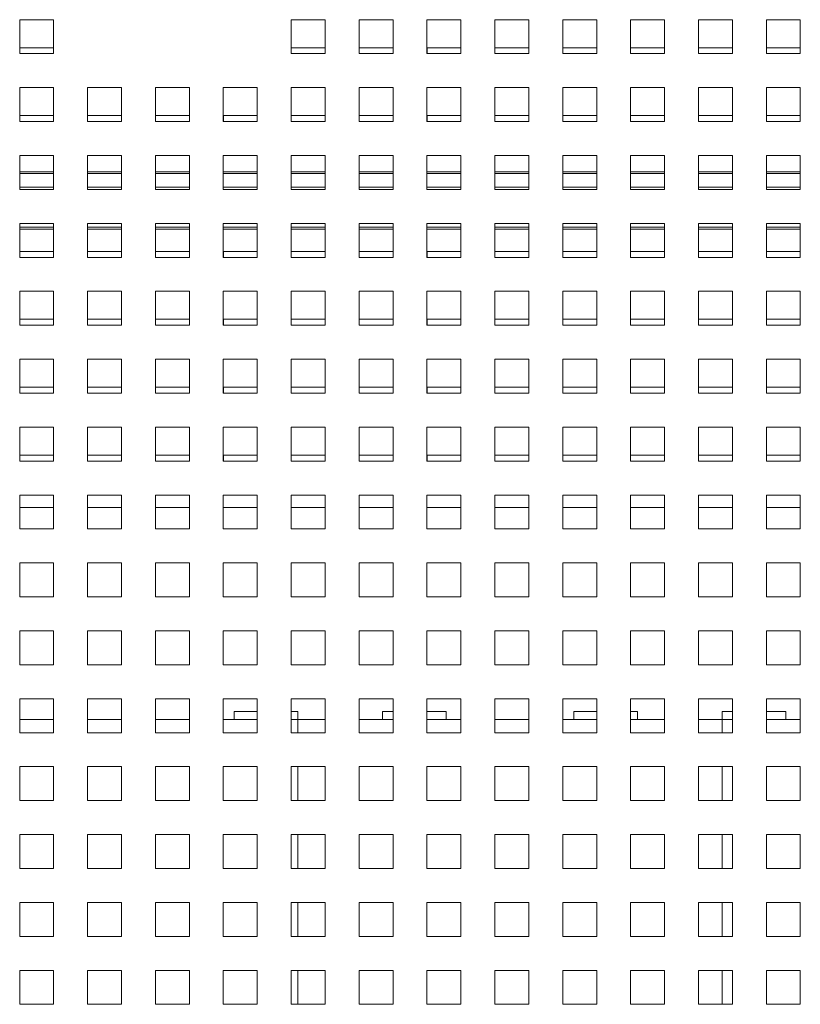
# Paper-space layout '3' of a CAD drawing. Header units: inches. Extents: x 1 to 109, y 1 to 85.
# Tile 49 of 107: x 50.68 to 54.52, y 19.57 to 24.4. Entities that reach past the tile are written whole.
import ezdxf

# ---------------------------------------------------------------- set-up
doc = ezdxf.new("R2010")
doc.units = ezdxf.units.IN
doc.header["$MEASUREMENT"] = 0

psp = doc.layouts.new('3')

# ---------------------------------------------------------------- linework, layer by layer
at = {"color": 7, "linetype": 'Continuous', "lineweight": 15, "ltscale": 5}
for p, q in [((50.8507, 24.3992), (50.684, 24.3992)), ((50.684, 24.3992), (50.684, 24.2326)), ((50.8507, 24.2326), (50.8507, 24.3992)), ((52.184, 24.3992), (52.0174, 24.3992)), ((52.0174, 24.3992), (52.0174, 24.2326)), ((52.184, 24.2326), (52.184, 24.3992)), ((52.5174, 24.3992), (52.3507, 24.3992)), ((52.3507, 24.3992), (52.3507, 24.2326)), ((52.5174, 24.2326), (52.5174, 24.3992)), ((52.8507, 24.3992), (52.684, 24.3992)), ((52.684, 24.3992), (52.684, 24.2326)), ((52.8507, 24.2326), (52.8507, 24.3992)), ((53.184, 24.3992), (53.0174, 24.3992)), ((53.0174, 24.3992), (53.0174, 24.2326)), ((53.184, 24.2326), (53.184, 24.3992)), ((53.5174, 24.3992), (53.3507, 24.3992)), ((53.3507, 24.3992), (53.3507, 24.2326)), ((53.5174, 24.2326), (53.5174, 24.3992)), ((53.8507, 24.3992), (53.684, 24.3992)), ((53.684, 24.3992), (53.684, 24.2326)), ((53.8507, 24.2326), (53.8507, 24.3992)), ((54.184, 24.3992), (54.0174, 24.3992)), ((54.0174, 24.3992), (54.0174, 24.2326)), ((54.184, 24.2326), (54.184, 24.3992)), ((54.5174, 24.3992), (54.3507, 24.3992)), ((54.3507, 24.3992), (54.3507, 24.2326)), ((54.5174, 24.2326), (54.5174, 24.3992)), ((50.684, 24.2326), (50.8507, 24.2326)), ((50.8507, 24.2617), (50.6842, 24.2617)), ((50.6842, 24.2617), (50.6842, 24.2326)), ((52.0174, 24.2326), (52.184, 24.2326)), ((52.184, 24.2617), (52.0175, 24.2617)), ((52.0175, 24.2617), (52.0175, 24.2326)), ((52.3507, 24.2326), (52.5174, 24.2326)), ((52.5174, 24.2617), (52.3509, 24.2617)), ((52.3509, 24.2617), (52.3509, 24.2326)), ((52.684, 24.2326), (52.8507, 24.2326)), ((52.8507, 24.2617), (52.6842, 24.2617)), ((52.6842, 24.2617), (52.6842, 24.2326)), ((53.0174, 24.2326), (53.184, 24.2326)), ((53.184, 24.2617), (53.0175, 24.2617)), ((53.0175, 24.2617), (53.0175, 24.2326)), ((53.3507, 24.2326), (53.5174, 24.2326)), ((53.5174, 24.2617), (53.3509, 24.2617)), ((53.3509, 24.2617), (53.3509, 24.2326)), ((53.684, 24.2326), (53.8507, 24.2326)), ((53.8507, 24.2617), (53.6842, 24.2617)), ((53.6842, 24.2617), (53.6842, 24.2326)), ((54.0174, 24.2326), (54.184, 24.2326)), ((54.184, 24.2617), (54.0175, 24.2617)), ((54.0175, 24.2617), (54.0175, 24.2326)), ((54.3507, 24.2326), (54.5174, 24.2326)), ((54.5174, 24.2617), (54.3509, 24.2617)), ((54.3509, 24.2617), (54.3509, 24.2326)), ((50.8507, 24.0659), (50.684, 24.0659)), ((50.684, 24.0659), (50.684, 23.8992)), ((50.8507, 23.8992), (50.8507, 24.0659)), ((51.184, 24.0659), (51.0174, 24.0659)), ((51.0174, 24.0659), (51.0174, 23.8992)), ((51.184, 23.8992), (51.184, 24.0659)), ((51.5174, 24.0659), (51.3507, 24.0659)), ((51.3507, 24.0659), (51.3507, 23.8992)), ((51.5174, 23.8992), (51.5174, 24.0659)), ((51.8507, 24.0659), (51.684, 24.0659)), ((51.684, 24.0659), (51.684, 23.8992)), ((51.8507, 23.8992), (51.8507, 24.0659)), ((52.184, 24.0659), (52.0174, 24.0659)), ((52.0174, 24.0659), (52.0174, 23.8992)), ((52.184, 23.8992), (52.184, 24.0659)), ((52.5174, 24.0659), (52.3507, 24.0659)), ((52.3507, 24.0659), (52.3507, 23.8992)), ((52.5174, 23.8992), (52.5174, 24.0659)), ((52.8507, 24.0659), (52.684, 24.0659)), ((52.684, 24.0659), (52.684, 23.8992)), ((52.8507, 23.8992), (52.8507, 24.0659)), ((53.184, 24.0659), (53.0174, 24.0659)), ((53.0174, 24.0659), (53.0174, 23.8992)), ((53.184, 23.8992), (53.184, 24.0659)), ((53.5174, 24.0659), (53.3507, 24.0659)), ((53.3507, 24.0659), (53.3507, 23.8992)), ((53.5174, 23.8992), (53.5174, 24.0659)), ((53.8507, 24.0659), (53.684, 24.0659)), ((53.684, 24.0659), (53.684, 23.8992)), ((53.8507, 23.8992), (53.8507, 24.0659)), ((54.184, 24.0659), (54.0174, 24.0659)), ((54.0174, 24.0659), (54.0174, 23.8992)), ((54.184, 23.8992), (54.184, 24.0659)), ((54.5174, 24.0659), (54.3507, 24.0659)), ((54.3507, 24.0659), (54.3507, 23.8992)), ((54.5174, 23.8992), (54.5174, 24.0659)), ((50.8507, 23.9284), (50.6842, 23.9284)), ((50.6842, 23.9284), (50.6842, 23.8992)), ((51.184, 23.9284), (51.0175, 23.9284)), ((51.0175, 23.9284), (51.0175, 23.8992)), ((51.5174, 23.9284), (51.3509, 23.9284)), ((51.3509, 23.9284), (51.3509, 23.8992)), ((51.8507, 23.9284), (51.6842, 23.9284)), ((51.6842, 23.9284), (51.6842, 23.8992)), ((52.184, 23.9284), (52.0175, 23.9284)), ((52.0175, 23.9284), (52.0175, 23.8992)), ((52.5174, 23.9284), (52.3509, 23.9284)), ((52.3509, 23.9284), (52.3509, 23.8992)), ((52.8507, 23.9284), (52.6842, 23.9284)), ((52.6842, 23.9284), (52.6842, 23.8992)), ((53.184, 23.9284), (53.0175, 23.9284)), ((53.0175, 23.9284), (53.0175, 23.8992)), ((53.5174, 23.9284), (53.3509, 23.9284)), ((53.3509, 23.9284), (53.3509, 23.8992)), ((53.8507, 23.9284), (53.6842, 23.9284)), ((53.6842, 23.9284), (53.6842, 23.8992)), ((54.184, 23.9284), (54.0175, 23.9284)), ((54.0175, 23.9284), (54.0175, 23.8992)), ((54.5174, 23.9284), (54.3509, 23.9284)), ((54.3509, 23.9284), (54.3509, 23.8992)), ((50.684, 23.8992), (50.8507, 23.8992)), ((51.0174, 23.8992), (51.184, 23.8992)), ((51.3507, 23.8992), (51.5174, 23.8992)), ((51.684, 23.8992), (51.8507, 23.8992)), ((52.0174, 23.8992), (52.184, 23.8992)), ((52.3507, 23.8992), (52.5174, 23.8992)), ((52.684, 23.8992), (52.8507, 23.8992)), ((53.0174, 23.8992), (53.184, 23.8992)), ((53.3507, 23.8992), (53.5174, 23.8992)), ((53.684, 23.8992), (53.8507, 23.8992)), ((54.0174, 23.8992), (54.184, 23.8992)), ((54.3507, 23.8992), (54.5174, 23.8992)), ((50.8507, 23.7326), (50.684, 23.7326)), ((50.684, 23.7326), (50.684, 23.5659)), ((50.8507, 23.5659), (50.8507, 23.7326)), ((51.184, 23.7326), (51.0174, 23.7326)), ((51.0174, 23.7326), (51.0174, 23.5659)), ((51.184, 23.5659), (51.184, 23.7326)), ((51.5174, 23.7326), (51.3507, 23.7326)), ((51.3507, 23.7326), (51.3507, 23.5659)), ((51.5174, 23.5659), (51.5174, 23.7326)), ((51.8507, 23.7326), (51.684, 23.7326)), ((51.684, 23.7326), (51.684, 23.5659)), ((51.8507, 23.5659), (51.8507, 23.7326)), ((52.184, 23.7326), (52.0174, 23.7326)), ((52.0174, 23.7326), (52.0174, 23.5659)), ((52.184, 23.5659), (52.184, 23.7326)), ((52.5174, 23.7326), (52.3507, 23.7326)), ((52.3507, 23.7326), (52.3507, 23.5659)), ((52.5174, 23.5659), (52.5174, 23.7326)), ((52.8507, 23.7326), (52.684, 23.7326)), ((52.684, 23.7326), (52.684, 23.5659)), ((52.8507, 23.5659), (52.8507, 23.7326)), ((53.184, 23.7326), (53.0174, 23.7326)), ((53.0174, 23.7326), (53.0174, 23.5659)), ((53.184, 23.5659), (53.184, 23.7326)), ((53.5174, 23.7326), (53.3507, 23.7326)), ((53.3507, 23.7326), (53.3507, 23.5659)), ((53.5174, 23.5659), (53.5174, 23.7326)), ((53.8507, 23.7326), (53.684, 23.7326)), ((53.684, 23.7326), (53.684, 23.5659)), ((53.8507, 23.5659), (53.8507, 23.7326)), ((54.184, 23.7326), (54.0174, 23.7326)), ((54.0174, 23.7326), (54.0174, 23.5659)), ((54.184, 23.5659), (54.184, 23.7326)), ((54.5174, 23.7326), (54.3507, 23.7326)), ((54.3507, 23.7326), (54.3507, 23.5659)), ((54.5174, 23.5659), (54.5174, 23.7326)), ((50.8507, 23.6517), (50.684, 23.6517)), ((51.184, 23.6517), (51.0174, 23.6517)), ((51.5174, 23.6517), (51.3507, 23.6517)), ((51.8507, 23.6517), (51.684, 23.6517)), ((52.184, 23.6517), (52.0174, 23.6517)), ((52.5174, 23.6517), (52.3507, 23.6517)), ((52.8507, 23.6517), (52.684, 23.6517)), ((53.184, 23.6517), (53.0174, 23.6517)), ((53.5174, 23.6517), (53.3507, 23.6517)), ((53.8507, 23.6517), (53.684, 23.6517)), ((54.184, 23.6517), (54.0174, 23.6517)), ((54.5174, 23.6517), (54.3507, 23.6517)), ((50.684, 23.5659), (50.8507, 23.5659)), ((51.0174, 23.5659), (51.184, 23.5659)), ((51.3507, 23.5659), (51.5174, 23.5659)), ((51.684, 23.5659), (51.8507, 23.5659)), ((52.0174, 23.5659), (52.184, 23.5659)), ((52.3507, 23.5659), (52.5174, 23.5659)), ((52.684, 23.5659), (52.8507, 23.5659)), ((53.0174, 23.5659), (53.184, 23.5659)), ((53.3507, 23.5659), (53.5174, 23.5659)), ((53.684, 23.5659), (53.8507, 23.5659)), ((54.0174, 23.5659), (54.184, 23.5659)), ((54.3507, 23.5659), (54.5174, 23.5659)), ((50.8507, 23.3992), (50.684, 23.3992)), ((50.684, 23.3992), (50.684, 23.2326)), ((50.8507, 23.2326), (50.8507, 23.3992)), ((51.184, 23.3992), (51.0174, 23.3992)), ((51.0174, 23.3992), (51.0174, 23.2326)), ((51.184, 23.2326), (51.184, 23.3992)), ((51.5174, 23.3992), (51.3507, 23.3992)), ((51.3507, 23.3992), (51.3507, 23.2326)), ((51.5174, 23.2326), (51.5174, 23.3992)), ((51.8507, 23.3992), (51.684, 23.3992)), ((51.684, 23.3992), (51.684, 23.2326)), ((51.8507, 23.2326), (51.8507, 23.3992)), ((52.184, 23.3992), (52.0174, 23.3992)), ((52.0174, 23.3992), (52.0174, 23.2326)), ((52.184, 23.2326), (52.184, 23.3992)), ((52.5174, 23.3992), (52.3507, 23.3992)), ((52.3507, 23.3992), (52.3507, 23.2326)), ((52.5174, 23.2326), (52.5174, 23.3992)), ((52.8507, 23.3992), (52.684, 23.3992)), ((52.684, 23.3992), (52.684, 23.2326)), ((52.8507, 23.2326), (52.8507, 23.3992)), ((53.184, 23.3992), (53.0174, 23.3992)), ((53.0174, 23.3992), (53.0174, 23.2326)), ((53.184, 23.2326), (53.184, 23.3992)), ((53.5174, 23.3992), (53.3507, 23.3992)), ((53.3507, 23.3992), (53.3507, 23.2326)), ((53.5174, 23.2326), (53.5174, 23.3992)), ((53.8507, 23.3992), (53.684, 23.3992)), ((53.684, 23.3992), (53.684, 23.2326)), ((53.8507, 23.2326), (53.8507, 23.3992)), ((54.184, 23.3992), (54.0174, 23.3992)), ((54.0174, 23.3992), (54.0174, 23.2326)), ((54.184, 23.2326), (54.184, 23.3992)), ((54.5174, 23.3992), (54.3507, 23.3992)), ((54.3507, 23.3992), (54.3507, 23.2326)), ((54.5174, 23.2326), (54.5174, 23.3992)), ((50.684, 23.3717), (50.8507, 23.3717)), ((51.0174, 23.3717), (51.184, 23.3717)), ((51.3507, 23.3717), (51.5174, 23.3717)), ((51.684, 23.3717), (51.8507, 23.3717)), ((52.0174, 23.3717), (52.184, 23.3717)), ((52.3507, 23.3717), (52.5174, 23.3717)), ((52.684, 23.3717), (52.8507, 23.3717)), ((53.0174, 23.3717), (53.184, 23.3717)), ((53.3507, 23.3717), (53.5174, 23.3717)), ((53.684, 23.3717), (53.8507, 23.3717)), ((54.0174, 23.3717), (54.184, 23.3717)), ((54.3507, 23.3717), (54.5174, 23.3717)), ((50.8507, 23.2617), (50.6842, 23.2617)), ((50.6842, 23.2617), (50.6842, 23.2326)), ((51.184, 23.2617), (51.0175, 23.2617)), ((51.0175, 23.2617), (51.0175, 23.2326)), ((51.5174, 23.2617), (51.3509, 23.2617)), ((51.3509, 23.2617), (51.3509, 23.2326)), ((51.8507, 23.2617), (51.6842, 23.2617)), ((51.6842, 23.2617), (51.6842, 23.2326)), ((52.184, 23.2617), (52.0175, 23.2617)), ((52.0175, 23.2617), (52.0175, 23.2326)), ((52.5174, 23.2617), (52.3509, 23.2617)), ((52.3509, 23.2617), (52.3509, 23.2326)), ((52.8507, 23.2617), (52.6842, 23.2617)), ((52.6842, 23.2617), (52.6842, 23.2326)), ((53.184, 23.2617), (53.0175, 23.2617)), ((53.0175, 23.2617), (53.0175, 23.2326)), ((53.5174, 23.2617), (53.3509, 23.2617)), ((53.3509, 23.2617), (53.3509, 23.2326)), ((53.8507, 23.2617), (53.6842, 23.2617)), ((53.6842, 23.2617), (53.6842, 23.2326)), ((54.184, 23.2617), (54.0175, 23.2617)), ((54.0175, 23.2617), (54.0175, 23.2326)), ((54.5174, 23.2617), (54.3509, 23.2617)), ((54.3509, 23.2617), (54.3509, 23.2326)), ((50.684, 23.2326), (50.8507, 23.2326)), ((51.0174, 23.2326), (51.184, 23.2326)), ((51.3507, 23.2326), (51.5174, 23.2326)), ((51.684, 23.2326), (51.8507, 23.2326)), ((52.0174, 23.2326), (52.184, 23.2326)), ((52.3507, 23.2326), (52.5174, 23.2326)), ((52.684, 23.2326), (52.8507, 23.2326)), ((53.0174, 23.2326), (53.184, 23.2326)), ((53.3507, 23.2326), (53.5174, 23.2326)), ((53.684, 23.2326), (53.8507, 23.2326)), ((54.0174, 23.2326), (54.184, 23.2326)), ((54.3507, 23.2326), (54.5174, 23.2326)), ((50.8507, 23.0659), (50.684, 23.0659)), ((50.684, 23.0659), (50.684, 22.8992)), ((50.8507, 22.8992), (50.8507, 23.0659)), ((51.184, 23.0659), (51.0174, 23.0659)), ((51.0174, 23.0659), (51.0174, 22.8992)), ((51.184, 22.8992), (51.184, 23.0659)), ((51.5174, 23.0659), (51.3507, 23.0659)), ((51.3507, 23.0659), (51.3507, 22.8992)), ((51.5174, 22.8992), (51.5174, 23.0659)), ((51.8507, 23.0659), (51.684, 23.0659)), ((51.684, 23.0659), (51.684, 22.8992)), ((51.8507, 22.8992), (51.8507, 23.0659)), ((52.184, 23.0659), (52.0174, 23.0659)), ((52.0174, 23.0659), (52.0174, 22.8992)), ((52.184, 22.8992), (52.184, 23.0659)), ((52.5174, 23.0659), (52.3507, 23.0659)), ((52.3507, 23.0659), (52.3507, 22.8992)), ((52.5174, 22.8992), (52.5174, 23.0659)), ((52.8507, 23.0659), (52.684, 23.0659)), ((52.684, 23.0659), (52.684, 22.8992)), ((52.8507, 22.8992), (52.8507, 23.0659)), ((53.184, 23.0659), (53.0174, 23.0659)), ((53.0174, 23.0659), (53.0174, 22.8992)), ((53.184, 22.8992), (53.184, 23.0659)), ((53.5174, 23.0659), (53.3507, 23.0659)), ((53.3507, 23.0659), (53.3507, 22.8992)), ((53.5174, 22.8992), (53.5174, 23.0659)), ((53.8507, 23.0659), (53.684, 23.0659)), ((53.684, 23.0659), (53.684, 22.8992)), ((53.8507, 22.8992), (53.8507, 23.0659)), ((54.184, 23.0659), (54.0174, 23.0659)), ((54.0174, 23.0659), (54.0174, 22.8992)), ((54.184, 22.8992), (54.184, 23.0659)), ((54.5174, 23.0659), (54.3507, 23.0659)), ((54.3507, 23.0659), (54.3507, 22.8992)), ((54.5174, 22.8992), (54.5174, 23.0659)), ((50.8507, 22.9284), (50.6842, 22.9284)), ((50.6842, 22.9284), (50.6842, 22.8992)), ((51.184, 22.9284), (51.0175, 22.9284)), ((51.0175, 22.9284), (51.0175, 22.8992)), ((51.5174, 22.9284), (51.3509, 22.9284)), ((51.3509, 22.9284), (51.3509, 22.8992)), ((51.8507, 22.9284), (51.6842, 22.9284)), ((51.6842, 22.9284), (51.6842, 22.8992)), ((52.184, 22.9284), (52.0175, 22.9284)), ((52.0175, 22.9284), (52.0175, 22.8992)), ((52.5174, 22.9284), (52.3509, 22.9284)), ((52.3509, 22.9284), (52.3509, 22.8992)), ((52.8507, 22.9284), (52.6842, 22.9284)), ((52.6842, 22.9284), (52.6842, 22.8992)), ((53.184, 22.9284), (53.0175, 22.9284)), ((53.0175, 22.9284), (53.0175, 22.8992)), ((53.5174, 22.9284), (53.3509, 22.9284)), ((53.3509, 22.9284), (53.3509, 22.8992)), ((53.8507, 22.9284), (53.6842, 22.9284)), ((53.6842, 22.9284), (53.6842, 22.8992)), ((54.0175, 22.9284), (54.0175, 22.8992)), ((54.184, 22.9284), (54.0175, 22.9284)), ((54.5174, 22.9284), (54.3509, 22.9284)), ((54.3509, 22.9284), (54.3509, 22.8992)), ((50.684, 22.8992), (50.8507, 22.8992)), ((51.0174, 22.8992), (51.184, 22.8992)), ((51.3507, 22.8992), (51.5174, 22.8992)), ((51.684, 22.8992), (51.8507, 22.8992)), ((52.0174, 22.8992), (52.184, 22.8992)), ((52.3507, 22.8992), (52.5174, 22.8992)), ((52.684, 22.8992), (52.8507, 22.8992)), ((53.0174, 22.8992), (53.184, 22.8992)), ((53.3507, 22.8992), (53.5174, 22.8992)), ((53.684, 22.8992), (53.8507, 22.8992)), ((54.0174, 22.8992), (54.184, 22.8992)), ((54.3507, 22.8992), (54.5174, 22.8992)), ((50.8507, 22.7326), (50.684, 22.7326)), ((50.684, 22.7326), (50.684, 22.5659)), ((50.8507, 22.5659), (50.8507, 22.7326)), ((51.184, 22.7326), (51.0174, 22.7326)), ((51.0174, 22.7326), (51.0174, 22.5659)), ((51.184, 22.5659), (51.184, 22.7326)), ((51.5174, 22.7326), (51.3507, 22.7326)), ((51.3507, 22.7326), (51.3507, 22.5659)), ((51.5174, 22.5659), (51.5174, 22.7326)), ((51.8507, 22.7326), (51.684, 22.7326)), ((51.684, 22.7326), (51.684, 22.5659)), ((51.8507, 22.5659), (51.8507, 22.7326)), ((52.184, 22.7326), (52.0174, 22.7326)), ((52.0174, 22.7326), (52.0174, 22.5659)), ((52.184, 22.5659), (52.184, 22.7326)), ((52.5174, 22.7326), (52.3507, 22.7326)), ((52.3507, 22.7326), (52.3507, 22.5659)), ((52.5174, 22.5659), (52.5174, 22.7326)), ((52.8507, 22.7326), (52.684, 22.7326)), ((52.684, 22.7326), (52.684, 22.5659)), ((52.8507, 22.5659), (52.8507, 22.7326)), ((53.184, 22.7326), (53.0174, 22.7326)), ((53.0174, 22.7326), (53.0174, 22.5659)), ((53.184, 22.5659), (53.184, 22.7326)), ((53.5174, 22.7326), (53.3507, 22.7326)), ((53.3507, 22.7326), (53.3507, 22.5659)), ((53.5174, 22.5659), (53.5174, 22.7326)), ((53.8507, 22.7326), (53.684, 22.7326)), ((53.684, 22.7326), (53.684, 22.5659)), ((53.8507, 22.5659), (53.8507, 22.7326)), ((54.184, 22.7326), (54.0174, 22.7326)), ((54.0174, 22.7326), (54.0174, 22.5659)), ((54.184, 22.5659), (54.184, 22.7326)), ((54.5174, 22.7326), (54.3507, 22.7326)), ((54.3507, 22.7326), (54.3507, 22.5659)), ((54.5174, 22.5659), (54.5174, 22.7326)), ((50.8507, 22.5951), (50.6842, 22.5951)), ((50.6842, 22.5951), (50.6842, 22.5659)), ((51.184, 22.5951), (51.0175, 22.5951)), ((51.0175, 22.5951), (51.0175, 22.5659)), ((51.5174, 22.5951), (51.3509, 22.5951)), ((51.3509, 22.5951), (51.3509, 22.5659)), ((51.8507, 22.5951), (51.6842, 22.5951)), ((51.6842, 22.5951), (51.6842, 22.5659)), ((52.184, 22.5951), (52.0175, 22.5951)), ((52.0175, 22.5951), (52.0175, 22.5659)), ((52.5174, 22.5951), (52.3509, 22.5951)), ((52.3509, 22.5951), (52.3509, 22.5659)), ((52.8507, 22.5951), (52.6842, 22.5951)), ((52.6842, 22.5951), (52.6842, 22.5659)), ((53.184, 22.5951), (53.0175, 22.5951)), ((53.0175, 22.5951), (53.0175, 22.5659)), ((53.5174, 22.5951), (53.3509, 22.5951)), ((53.3509, 22.5951), (53.3509, 22.5659)), ((53.8507, 22.5951), (53.6842, 22.5951)), ((53.6842, 22.5951), (53.6842, 22.5659)), ((54.184, 22.5951), (54.0175, 22.5951)), ((54.0175, 22.5951), (54.0175, 22.5659)), ((54.5174, 22.5951), (54.3509, 22.5951)), ((54.3509, 22.5951), (54.3509, 22.5659)), ((50.684, 22.5659), (50.8507, 22.5659)), ((51.0174, 22.5659), (51.184, 22.5659)), ((51.3507, 22.5659), (51.5174, 22.5659)), ((51.684, 22.5659), (51.8507, 22.5659)), ((52.0174, 22.5659), (52.184, 22.5659)), ((52.3507, 22.5659), (52.5174, 22.5659)), ((52.684, 22.5659), (52.8507, 22.5659)), ((53.0174, 22.5659), (53.184, 22.5659)), ((53.3507, 22.5659), (53.5174, 22.5659)), ((53.684, 22.5659), (53.8507, 22.5659)), ((54.0174, 22.5659), (54.184, 22.5659)), ((54.3507, 22.5659), (54.5174, 22.5659)), ((50.8507, 22.3992), (50.684, 22.3992)), ((50.684, 22.3992), (50.684, 22.2326)), ((50.8507, 22.2326), (50.8507, 22.3992)), ((51.184, 22.3992), (51.0174, 22.3992)), ((51.0174, 22.3992), (51.0174, 22.2326)), ((51.184, 22.2326), (51.184, 22.3992)), ((51.5174, 22.3992), (51.3507, 22.3992)), ((51.3507, 22.3992), (51.3507, 22.2326)), ((51.5174, 22.2326), (51.5174, 22.3992)), ((51.8507, 22.3992), (51.684, 22.3992)), ((51.684, 22.3992), (51.684, 22.2326)), ((51.8507, 22.2326), (51.8507, 22.3992)), ((52.184, 22.3992), (52.0174, 22.3992)), ((52.0174, 22.3992), (52.0174, 22.2326)), ((52.184, 22.2326), (52.184, 22.3992)), ((52.5174, 22.3992), (52.3507, 22.3992)), ((52.3507, 22.3992), (52.3507, 22.2326)), ((52.5174, 22.2326), (52.5174, 22.3992)), ((52.8507, 22.3992), (52.684, 22.3992)), ((52.684, 22.3992), (52.684, 22.2326)), ((52.8507, 22.2326), (52.8507, 22.3992)), ((53.184, 22.3992), (53.0174, 22.3992)), ((53.0174, 22.3992), (53.0174, 22.2326)), ((53.184, 22.2326), (53.184, 22.3992)), ((53.5174, 22.3992), (53.3507, 22.3992)), ((53.3507, 22.3992), (53.3507, 22.2326)), ((53.5174, 22.2326), (53.5174, 22.3992)), ((53.8507, 22.3992), (53.684, 22.3992)), ((53.684, 22.3992), (53.684, 22.2326)), ((53.8507, 22.2326), (53.8507, 22.3992)), ((54.184, 22.3992), (54.0174, 22.3992)), ((54.0174, 22.3992), (54.0174, 22.2326)), ((54.184, 22.2326), (54.184, 22.3992)), ((54.5174, 22.3992), (54.3507, 22.3992)), ((54.3507, 22.3992), (54.3507, 22.2326)), ((54.5174, 22.2326), (54.5174, 22.3992)), ((50.8507, 22.2617), (50.6842, 22.2617)), ((50.6842, 22.2617), (50.6842, 22.2326)), ((51.184, 22.2617), (51.0175, 22.2617)), ((51.0175, 22.2617), (51.0175, 22.2326)), ((51.5174, 22.2617), (51.3509, 22.2617)), ((51.3509, 22.2617), (51.3509, 22.2326)), ((51.8507, 22.2617), (51.6842, 22.2617)), ((51.6842, 22.2617), (51.6842, 22.2326)), ((52.184, 22.2617), (52.0175, 22.2617)), ((52.0175, 22.2617), (52.0175, 22.2326)), ((52.5174, 22.2617), (52.3509, 22.2617)), ((52.3509, 22.2617), (52.3509, 22.2326)), ((52.8507, 22.2617), (52.6842, 22.2617)), ((52.6842, 22.2617), (52.6842, 22.2326)), ((53.184, 22.2617), (53.0175, 22.2617)), ((53.0175, 22.2617), (53.0175, 22.2326)), ((53.5174, 22.2617), (53.3509, 22.2617)), ((53.3509, 22.2617), (53.3509, 22.2326)), ((53.8507, 22.2617), (53.6842, 22.2617)), ((53.6842, 22.2617), (53.6842, 22.2326)), ((54.184, 22.2617), (54.0175, 22.2617)), ((54.0175, 22.2617), (54.0175, 22.2326)), ((54.5174, 22.2617), (54.3509, 22.2617)), ((54.3509, 22.2617), (54.3509, 22.2326)), ((50.684, 22.2326), (50.8507, 22.2326)), ((51.0174, 22.2326), (51.184, 22.2326)), ((51.3507, 22.2326), (51.5174, 22.2326)), ((51.684, 22.2326), (51.8507, 22.2326)), ((52.0174, 22.2326), (52.184, 22.2326)), ((52.3507, 22.2326), (52.5174, 22.2326)), ((52.684, 22.2326), (52.8507, 22.2326)), ((53.0174, 22.2326), (53.184, 22.2326)), ((53.3507, 22.2326), (53.5174, 22.2326)), ((53.684, 22.2326), (53.8507, 22.2326)), ((54.0174, 22.2326), (54.184, 22.2326)), ((54.3507, 22.2326), (54.5174, 22.2326)), ((50.8507, 22.0659), (50.684, 22.0659)), ((50.684, 22.0659), (50.684, 21.8992)), ((50.8507, 21.8992), (50.8507, 22.0659)), ((51.184, 22.0659), (51.0174, 22.0659)), ((51.0174, 22.0659), (51.0174, 21.8992)), ((51.184, 21.8992), (51.184, 22.0659)), ((51.5174, 22.0659), (51.3507, 22.0659)), ((51.3507, 22.0659), (51.3507, 21.8992)), ((51.5174, 21.8992), (51.5174, 22.0659)), ((51.8507, 22.0659), (51.684, 22.0659)), ((51.684, 22.0659), (51.684, 21.8992)), ((51.8507, 21.8992), (51.8507, 22.0659)), ((52.184, 22.0659), (52.0174, 22.0659)), ((52.0174, 22.0659), (52.0174, 21.8992)), ((52.184, 21.8992), (52.184, 22.0659)), ((52.5174, 22.0659), (52.3507, 22.0659)), ((52.3507, 22.0659), (52.3507, 21.8992)), ((52.5174, 21.8992), (52.5174, 22.0659)), ((52.8507, 22.0659), (52.684, 22.0659)), ((52.684, 22.0659), (52.684, 21.8992)), ((52.8507, 21.8992), (52.8507, 22.0659)), ((53.184, 22.0659), (53.0174, 22.0659)), ((53.0174, 22.0659), (53.0174, 21.8992)), ((53.184, 21.8992), (53.184, 22.0659)), ((53.5174, 22.0659), (53.3507, 22.0659)), ((53.3507, 22.0659), (53.3507, 21.8992)), ((53.5174, 21.8992), (53.5174, 22.0659)), ((53.8507, 22.0659), (53.684, 22.0659)), ((53.684, 22.0659), (53.684, 21.8992)), ((53.8507, 21.8992), (53.8507, 22.0659)), ((54.184, 22.0659), (54.0174, 22.0659)), ((54.0174, 22.0659), (54.0174, 21.8992)), ((54.184, 21.8992), (54.184, 22.0659)), ((54.5174, 22.0659), (54.3507, 22.0659)), ((54.3507, 22.0659), (54.3507, 21.8992)), ((54.5174, 21.8992), (54.5174, 22.0659)), ((50.8507, 22.0051), (50.684, 22.0051)), ((51.184, 22.0051), (51.0174, 22.0051)), ((51.5174, 22.0051), (51.3507, 22.0051)), ((51.8507, 22.0051), (51.684, 22.0051)), ((52.184, 22.0051), (52.0174, 22.0051)), ((52.5174, 22.0051), (52.3507, 22.0051)), ((52.8507, 22.0051), (52.684, 22.0051)), ((53.184, 22.0051), (53.0174, 22.0051)), ((53.5174, 22.0051), (53.3507, 22.0051)), ((53.8507, 22.0051), (53.684, 22.0051)), ((54.184, 22.0051), (54.0174, 22.0051)), ((54.5174, 22.0051), (54.3507, 22.0051)), ((50.684, 21.8992), (50.8507, 21.8992)), ((51.0174, 21.8992), (51.184, 21.8992)), ((51.3507, 21.8992), (51.5174, 21.8992)), ((51.684, 21.8992), (51.8507, 21.8992)), ((52.0174, 21.8992), (52.184, 21.8992)), ((52.3507, 21.8992), (52.5174, 21.8992)), ((52.684, 21.8992), (52.8507, 21.8992)), ((53.0174, 21.8992), (53.184, 21.8992)), ((53.3507, 21.8992), (53.5174, 21.8992)), ((53.684, 21.8992), (53.8507, 21.8992)), ((54.0174, 21.8992), (54.184, 21.8992)), ((54.3507, 21.8992), (54.5174, 21.8992)), ((50.8507, 21.7326), (50.684, 21.7326)), ((50.684, 21.7326), (50.684, 21.5659)), ((50.8507, 21.5659), (50.8507, 21.7326)), ((51.184, 21.7326), (51.0174, 21.7326)), ((51.0174, 21.7326), (51.0174, 21.5659)), ((51.184, 21.5659), (51.184, 21.7326)), ((51.5174, 21.7326), (51.3507, 21.7326)), ((51.3507, 21.7326), (51.3507, 21.5659)), ((51.5174, 21.5659), (51.5174, 21.7326)), ((51.8507, 21.7326), (51.684, 21.7326)), ((51.684, 21.7326), (51.684, 21.5659)), ((51.8507, 21.5659), (51.8507, 21.7326)), ((52.184, 21.7326), (52.0174, 21.7326)), ((52.0174, 21.7326), (52.0174, 21.5659)), ((52.184, 21.5659), (52.184, 21.7326)), ((52.5174, 21.7326), (52.3507, 21.7326)), ((52.3507, 21.7326), (52.3507, 21.5659)), ((52.5174, 21.5659), (52.5174, 21.7326)), ((52.8507, 21.7326), (52.684, 21.7326)), ((52.684, 21.7326), (52.684, 21.5659)), ((52.8507, 21.5659), (52.8507, 21.7326)), ((53.184, 21.7326), (53.0174, 21.7326)), ((53.0174, 21.7326), (53.0174, 21.5659)), ((53.184, 21.5659), (53.184, 21.7326)), ((53.5174, 21.7326), (53.3507, 21.7326)), ((53.3507, 21.7326), (53.3507, 21.5659)), ((53.5174, 21.5659), (53.5174, 21.7326)), ((53.8507, 21.7326), (53.684, 21.7326)), ((53.684, 21.7326), (53.684, 21.5659)), ((53.8507, 21.5659), (53.8507, 21.7326)), ((54.184, 21.7326), (54.0174, 21.7326)), ((54.0174, 21.7326), (54.0174, 21.5659)), ((54.184, 21.5659), (54.184, 21.7326)), ((54.5174, 21.7326), (54.3507, 21.7326)), ((54.3507, 21.7326), (54.3507, 21.5659)), ((54.5174, 21.5659), (54.5174, 21.7326)), ((50.684, 21.5659), (50.8507, 21.5659)), ((51.0174, 21.5659), (51.184, 21.5659)), ((51.3507, 21.5659), (51.5174, 21.5659)), ((51.684, 21.5659), (51.8507, 21.5659)), ((52.0174, 21.5659), (52.184, 21.5659)), ((52.3507, 21.5659), (52.5174, 21.5659)), ((52.684, 21.5659), (52.8507, 21.5659)), ((53.0174, 21.5659), (53.184, 21.5659)), ((53.3507, 21.5659), (53.5174, 21.5659)), ((53.684, 21.5659), (53.8507, 21.5659)), ((54.0174, 21.5659), (54.184, 21.5659)), ((54.3507, 21.5659), (54.5174, 21.5659)), ((50.8507, 21.3992), (50.684, 21.3992)), ((50.684, 21.3992), (50.684, 21.2326)), ((50.8507, 21.2326), (50.8507, 21.3992)), ((51.184, 21.3992), (51.0174, 21.3992)), ((51.0174, 21.3992), (51.0174, 21.2326)), ((51.184, 21.2326), (51.184, 21.3992)), ((51.5174, 21.3992), (51.3507, 21.3992)), ((51.3507, 21.3992), (51.3507, 21.2326)), ((51.5174, 21.2326), (51.5174, 21.3992)), ((51.8507, 21.3992), (51.684, 21.3992)), ((51.684, 21.3992), (51.684, 21.2326)), ((51.8507, 21.2326), (51.8507, 21.3992)), ((52.184, 21.3992), (52.0174, 21.3992)), ((52.0174, 21.3992), (52.0174, 21.2326)), ((52.184, 21.2326), (52.184, 21.3992)), ((52.5174, 21.3992), (52.3507, 21.3992)), ((52.3507, 21.3992), (52.3507, 21.2326)), ((52.5174, 21.2326), (52.5174, 21.3992)), ((52.8507, 21.3992), (52.684, 21.3992)), ((52.684, 21.3992), (52.684, 21.2326)), ((52.8507, 21.2326), (52.8507, 21.3992)), ((53.184, 21.3992), (53.0174, 21.3992)), ((53.0174, 21.3992), (53.0174, 21.2326)), ((53.184, 21.2326), (53.184, 21.3992)), ((53.5174, 21.3992), (53.3507, 21.3992)), ((53.3507, 21.3992), (53.3507, 21.2326)), ((53.5174, 21.2326), (53.5174, 21.3992)), ((53.8507, 21.3992), (53.684, 21.3992)), ((53.684, 21.3992), (53.684, 21.2326)), ((53.8507, 21.2326), (53.8507, 21.3992)), ((54.184, 21.3992), (54.0174, 21.3992)), ((54.0174, 21.3992), (54.0174, 21.2326)), ((54.184, 21.2326), (54.184, 21.3992)), ((54.5174, 21.3992), (54.3507, 21.3992)), ((54.3507, 21.3992), (54.3507, 21.2326)), ((54.5174, 21.2326), (54.5174, 21.3992)), ((50.684, 21.2326), (50.8507, 21.2326)), ((51.0174, 21.2326), (51.184, 21.2326)), ((51.3507, 21.2326), (51.5174, 21.2326)), ((51.684, 21.2326), (51.8507, 21.2326)), ((52.0174, 21.2326), (52.184, 21.2326)), ((52.3507, 21.2326), (52.5174, 21.2326)), ((52.684, 21.2326), (52.8507, 21.2326)), ((53.0174, 21.2326), (53.184, 21.2326)), ((53.3507, 21.2326), (53.5174, 21.2326)), ((53.684, 21.2326), (53.8507, 21.2326)), ((54.0174, 21.2326), (54.184, 21.2326)), ((54.3507, 21.2326), (54.5174, 21.2326)), ((50.8507, 21.0659), (50.684, 21.0659)), ((50.684, 21.0659), (50.684, 20.8992)), ((50.8507, 20.8992), (50.8507, 21.0659)), ((51.184, 21.0659), (51.0174, 21.0659)), ((51.0174, 21.0659), (51.0174, 20.8992)), ((51.184, 20.8992), (51.184, 21.0659)), ((51.5174, 21.0659), (51.3507, 21.0659)), ((51.3507, 21.0659), (51.3507, 20.8992)), ((51.5174, 20.8992), (51.5174, 21.0659)), ((51.8507, 21.0659), (51.684, 21.0659)), ((51.684, 21.0659), (51.684, 20.8992)), ((51.8507, 20.8992), (51.8507, 21.0659)), ((52.184, 21.0659), (52.0174, 21.0659)), ((52.0174, 21.0659), (52.0174, 20.8992)), ((52.184, 20.8992), (52.184, 21.0659)), ((52.5174, 21.0659), (52.3507, 21.0659)), ((52.3507, 21.0659), (52.3507, 20.8992)), ((52.5174, 20.8992), (52.5174, 21.0659)), ((52.8507, 21.0659), (52.684, 21.0659)), ((52.684, 21.0659), (52.684, 20.8992)), ((52.8507, 20.8992), (52.8507, 21.0659)), ((53.184, 21.0659), (53.0174, 21.0659)), ((53.0174, 21.0659), (53.0174, 20.8992)), ((53.184, 20.8992), (53.184, 21.0659)), ((53.5174, 21.0659), (53.3507, 21.0659)), ((53.3507, 21.0659), (53.3507, 20.8992)), ((53.5174, 20.8992), (53.5174, 21.0659)), ((53.8507, 21.0659), (53.684, 21.0659)), ((53.684, 21.0659), (53.684, 20.8992)), ((53.8507, 20.8992), (53.8507, 21.0659)), ((54.184, 21.0659), (54.0174, 21.0659)), ((54.0174, 21.0659), (54.0174, 20.8992)), ((54.184, 20.8992), (54.184, 21.0659)), ((54.5174, 21.0659), (54.3507, 21.0659)), ((54.3507, 21.0659), (54.3507, 20.8992)), ((54.5174, 20.8992), (54.5174, 21.0659)), ((51.7366, 21.0026), (51.7366, 20.9634)), ((51.7366, 21.0026), (51.8507, 21.0026)), ((52.0174, 21.0026), (52.0491, 21.0026)), ((52.0491, 21.0026), (52.0491, 20.9634)), ((52.4658, 21.0026), (52.4658, 20.9634)), ((52.4658, 21.0026), (52.5174, 21.0026)), ((52.684, 21.0026), (52.7783, 21.0026)), ((52.7783, 21.0026), (52.7783, 20.9634)), ((53.4047, 21.0026), (53.4047, 20.9634)), ((53.5174, 21.0026), (53.4047, 21.0026)), ((53.7172, 21.0026), (53.684, 21.0026)), ((53.7172, 21.0026), (53.7172, 20.9634)), ((54.1339, 21.0026), (54.1339, 20.9634)), ((54.184, 21.0026), (54.1339, 21.0026)), ((54.4464, 21.0026), (54.3507, 21.0026)), ((54.4464, 21.0026), (54.4464, 20.9634)), ((50.684, 20.9634), (50.8507, 20.9634)), ((51.0174, 20.9634), (51.184, 20.9634)), ((51.3507, 20.9634), (51.5174, 20.9634)), ((51.684, 20.9634), (51.7366, 20.9634)), ((51.7366, 20.9634), (51.8507, 20.9634)), ((52.0174, 20.9634), (52.0491, 20.9634)), ((52.0491, 20.9634), (52.0499, 20.9634)), ((52.0499, 20.9634), (52.184, 20.9634)), ((52.3507, 20.9634), (52.4658, 20.9634)), ((52.4658, 20.9634), (52.5174, 20.9634)), ((52.684, 20.9634), (52.7783, 20.9634)), ((52.7783, 20.9634), (52.8507, 20.9634)), ((53.0174, 20.9634), (53.184, 20.9634)), ((53.3507, 20.9634), (53.4047, 20.9634)), ((53.5174, 20.9634), (53.4047, 20.9634)), ((53.7172, 20.9634), (53.684, 20.9634)), ((53.7172, 20.9634), (53.8507, 20.9634)), ((54.0174, 20.9634), (54.1332, 20.9634)), ((54.1332, 20.9634), (54.1339, 20.9634)), ((54.184, 20.9634), (54.1339, 20.9634)), ((54.4464, 20.9634), (54.3507, 20.9634)), ((54.4464, 20.9634), (54.5174, 20.9634)), ((50.684, 20.8992), (50.8507, 20.8992)), ((51.0174, 20.8992), (51.184, 20.8992)), ((51.3507, 20.8992), (51.5174, 20.8992)), ((51.684, 20.8992), (51.8507, 20.8992)), ((52.0174, 20.8992), (52.184, 20.8992)), ((52.3507, 20.8992), (52.5174, 20.8992)), ((52.684, 20.8992), (52.8507, 20.8992)), ((53.0174, 20.8992), (53.184, 20.8992)), ((53.3507, 20.8992), (53.5174, 20.8992)), ((53.684, 20.8992), (53.8507, 20.8992)), ((54.0174, 20.8992), (54.184, 20.8992)), ((54.3507, 20.8992), (54.5174, 20.8992)), ((50.8507, 20.7326), (50.684, 20.7326)), ((50.684, 20.7326), (50.684, 20.5659)), ((50.8507, 20.5659), (50.8507, 20.7326)), ((51.184, 20.7326), (51.0174, 20.7326)), ((51.0174, 20.7326), (51.0174, 20.5659)), ((51.184, 20.5659), (51.184, 20.7326)), ((51.5174, 20.7326), (51.3507, 20.7326)), ((51.3507, 20.7326), (51.3507, 20.5659)), ((51.5174, 20.5659), (51.5174, 20.7326)), ((51.8507, 20.7326), (51.684, 20.7326)), ((51.684, 20.7326), (51.684, 20.5659)), ((51.8507, 20.5659), (51.8507, 20.7326)), ((52.184, 20.7326), (52.0174, 20.7326)), ((52.0174, 20.7326), (52.0174, 20.5659)), ((52.184, 20.5659), (52.184, 20.7326)), ((52.5174, 20.7326), (52.3507, 20.7326)), ((52.3507, 20.7326), (52.3507, 20.5659)), ((52.5174, 20.5659), (52.5174, 20.7326)), ((52.8507, 20.7326), (52.684, 20.7326)), ((52.684, 20.7326), (52.684, 20.5659)), ((52.8507, 20.5659), (52.8507, 20.7326)), ((53.184, 20.7326), (53.0174, 20.7326)), ((53.0174, 20.7326), (53.0174, 20.5659)), ((53.184, 20.5659), (53.184, 20.7326)), ((53.5174, 20.7326), (53.3507, 20.7326)), ((53.3507, 20.7326), (53.3507, 20.5659)), ((53.5174, 20.5659), (53.5174, 20.7326)), ((53.8507, 20.7326), (53.684, 20.7326)), ((53.684, 20.7326), (53.684, 20.5659)), ((53.8507, 20.5659), (53.8507, 20.7326)), ((54.184, 20.7326), (54.0174, 20.7326)), ((54.0174, 20.7326), (54.0174, 20.5659)), ((54.184, 20.5659), (54.184, 20.7326)), ((54.5174, 20.7326), (54.3507, 20.7326)), ((54.3507, 20.7326), (54.3507, 20.5659)), ((54.5174, 20.5659), (54.5174, 20.7326)), ((50.684, 20.5659), (50.8507, 20.5659)), ((51.0174, 20.5659), (51.184, 20.5659)), ((51.3507, 20.5659), (51.5174, 20.5659)), ((51.684, 20.5659), (51.8507, 20.5659)), ((52.0174, 20.5659), (52.184, 20.5659)), ((52.3507, 20.5659), (52.5174, 20.5659)), ((52.684, 20.5659), (52.8507, 20.5659)), ((53.0174, 20.5659), (53.184, 20.5659)), ((53.3507, 20.5659), (53.5174, 20.5659)), ((53.684, 20.5659), (53.8507, 20.5659)), ((54.0174, 20.5659), (54.184, 20.5659)), ((54.3507, 20.5659), (54.5174, 20.5659)), ((50.8507, 20.3992), (50.684, 20.3992)), ((50.684, 20.3992), (50.684, 20.2326)), ((50.8507, 20.2326), (50.8507, 20.3992)), ((51.184, 20.3992), (51.0174, 20.3992)), ((51.0174, 20.3992), (51.0174, 20.2326)), ((51.184, 20.2326), (51.184, 20.3992)), ((51.5174, 20.3992), (51.3507, 20.3992)), ((51.3507, 20.3992), (51.3507, 20.2326)), ((51.5174, 20.2326), (51.5174, 20.3992)), ((51.8507, 20.3992), (51.684, 20.3992)), ((51.684, 20.3992), (51.684, 20.2326)), ((51.8507, 20.2326), (51.8507, 20.3992)), ((52.184, 20.3992), (52.0174, 20.3992)), ((52.0174, 20.3992), (52.0174, 20.2326)), ((52.184, 20.2326), (52.184, 20.3992)), ((52.5174, 20.3992), (52.3507, 20.3992)), ((52.3507, 20.3992), (52.3507, 20.2326)), ((52.5174, 20.2326), (52.5174, 20.3992)), ((52.8507, 20.3992), (52.684, 20.3992)), ((52.684, 20.3992), (52.684, 20.2326)), ((52.8507, 20.2326), (52.8507, 20.3992)), ((53.184, 20.3992), (53.0174, 20.3992)), ((53.0174, 20.3992), (53.0174, 20.2326)), ((53.184, 20.2326), (53.184, 20.3992)), ((53.5174, 20.3992), (53.3507, 20.3992)), ((53.3507, 20.3992), (53.3507, 20.2326)), ((53.5174, 20.2326), (53.5174, 20.3992)), ((53.8507, 20.3992), (53.684, 20.3992)), ((53.684, 20.3992), (53.684, 20.2326)), ((53.8507, 20.2326), (53.8507, 20.3992)), ((54.184, 20.3992), (54.0174, 20.3992)), ((54.0174, 20.3992), (54.0174, 20.2326)), ((54.184, 20.2326), (54.184, 20.3992)), ((54.5174, 20.3992), (54.3507, 20.3992)), ((54.3507, 20.3992), (54.3507, 20.2326)), ((54.5174, 20.2326), (54.5174, 20.3992)), ((50.684, 20.2326), (50.8507, 20.2326)), ((51.0174, 20.2326), (51.184, 20.2326)), ((51.3507, 20.2326), (51.5174, 20.2326)), ((51.684, 20.2326), (51.8507, 20.2326)), ((52.0174, 20.2326), (52.184, 20.2326)), ((52.3507, 20.2326), (52.5174, 20.2326)), ((52.684, 20.2326), (52.8507, 20.2326)), ((53.0174, 20.2326), (53.184, 20.2326)), ((53.3507, 20.2326), (53.5174, 20.2326)), ((53.684, 20.2326), (53.8507, 20.2326)), ((54.0174, 20.2326), (54.184, 20.2326)), ((54.3507, 20.2326), (54.5174, 20.2326)), ((50.8507, 20.0659), (50.684, 20.0659)), ((50.684, 20.0659), (50.684, 19.8992)), ((50.8507, 19.8992), (50.8507, 20.0659)), ((51.184, 20.0659), (51.0174, 20.0659)), ((51.0174, 20.0659), (51.0174, 19.8992)), ((51.184, 19.8992), (51.184, 20.0659)), ((51.5174, 20.0659), (51.3507, 20.0659)), ((51.3507, 20.0659), (51.3507, 19.8992)), ((51.5174, 19.8992), (51.5174, 20.0659)), ((51.8507, 20.0659), (51.684, 20.0659)), ((51.684, 20.0659), (51.684, 19.8992)), ((51.8507, 19.8992), (51.8507, 20.0659)), ((52.184, 20.0659), (52.0174, 20.0659)), ((52.0174, 20.0659), (52.0174, 19.8992)), ((52.184, 19.8992), (52.184, 20.0659)), ((52.5174, 20.0659), (52.3507, 20.0659)), ((52.3507, 20.0659), (52.3507, 19.8992)), ((52.5174, 19.8992), (52.5174, 20.0659)), ((52.8507, 20.0659), (52.684, 20.0659)), ((52.684, 20.0659), (52.684, 19.8992)), ((52.8507, 19.8992), (52.8507, 20.0659)), ((53.184, 20.0659), (53.0174, 20.0659)), ((53.0174, 20.0659), (53.0174, 19.8992)), ((53.184, 19.8992), (53.184, 20.0659)), ((53.5174, 20.0659), (53.3507, 20.0659)), ((53.3507, 20.0659), (53.3507, 19.8992)), ((53.5174, 19.8992), (53.5174, 20.0659)), ((53.8507, 20.0659), (53.684, 20.0659)), ((53.684, 20.0659), (53.684, 19.8992)), ((53.8507, 19.8992), (53.8507, 20.0659)), ((54.184, 20.0659), (54.0174, 20.0659)), ((54.0174, 20.0659), (54.0174, 19.8992)), ((54.184, 19.8992), (54.184, 20.0659)), ((54.5174, 20.0659), (54.3507, 20.0659)), ((54.3507, 20.0659), (54.3507, 19.8992)), ((54.5174, 19.8992), (54.5174, 20.0659)), ((50.684, 19.8992), (50.8507, 19.8992)), ((51.0174, 19.8992), (51.184, 19.8992)), ((51.3507, 19.8992), (51.5174, 19.8992)), ((51.684, 19.8992), (51.8507, 19.8992)), ((52.0174, 19.8992), (52.184, 19.8992)), ((52.3507, 19.8992), (52.5174, 19.8992)), ((52.684, 19.8992), (52.8507, 19.8992)), ((53.0174, 19.8992), (53.184, 19.8992)), ((53.3507, 19.8992), (53.5174, 19.8992)), ((53.684, 19.8992), (53.8507, 19.8992)), ((54.0174, 19.8992), (54.184, 19.8992)), ((54.3507, 19.8992), (54.5174, 19.8992)), ((50.8507, 19.7326), (50.684, 19.7326)), ((50.684, 19.7326), (50.684, 19.5659)), ((50.8507, 19.5659), (50.8507, 19.7326)), ((51.184, 19.7326), (51.0174, 19.7326)), ((51.0174, 19.7326), (51.0174, 19.5659)), ((51.184, 19.5659), (51.184, 19.7326)), ((51.5174, 19.7326), (51.3507, 19.7326)), ((51.3507, 19.7326), (51.3507, 19.5659)), ((51.5174, 19.5659), (51.5174, 19.7326)), ((51.8507, 19.7326), (51.684, 19.7326)), ((51.684, 19.7326), (51.684, 19.5659)), ((51.8507, 19.5659), (51.8507, 19.7326)), ((52.184, 19.7326), (52.0174, 19.7326)), ((52.0174, 19.7326), (52.0174, 19.5659)), ((52.184, 19.5659), (52.184, 19.7326)), ((52.5174, 19.7326), (52.3507, 19.7326)), ((52.3507, 19.7326), (52.3507, 19.5659)), ((52.5174, 19.5659), (52.5174, 19.7326)), ((52.8507, 19.7326), (52.684, 19.7326)), ((52.684, 19.7326), (52.684, 19.5659)), ((52.8507, 19.5659), (52.8507, 19.7326)), ((53.184, 19.7326), (53.0174, 19.7326)), ((53.0174, 19.7326), (53.0174, 19.5659)), ((53.184, 19.5659), (53.184, 19.7326)), ((53.5174, 19.7326), (53.3507, 19.7326)), ((53.3507, 19.7326), (53.3507, 19.5659)), ((53.5174, 19.5659), (53.5174, 19.7326)), ((53.8507, 19.7326), (53.684, 19.7326)), ((53.684, 19.7326), (53.684, 19.5659)), ((53.8507, 19.5659), (53.8507, 19.7326)), ((54.184, 19.7326), (54.0174, 19.7326)), ((54.0174, 19.7326), (54.0174, 19.5659)), ((54.184, 19.5659), (54.184, 19.7326)), ((54.5174, 19.7326), (54.3507, 19.7326)), ((54.3507, 19.7326), (54.3507, 19.5659)), ((54.5174, 19.5659), (54.5174, 19.7326)), ((50.684, 19.5659), (50.8507, 19.5659)), ((51.0174, 19.5659), (51.184, 19.5659)), ((51.3507, 19.5659), (51.5174, 19.5659)), ((51.684, 19.5659), (51.8507, 19.5659)), ((52.0174, 19.5659), (52.184, 19.5659)), ((52.3507, 19.5659), (52.5174, 19.5659)), ((52.684, 19.5659), (52.8507, 19.5659)), ((53.0174, 19.5659), (53.184, 19.5659)), ((53.3507, 19.5659), (53.5174, 19.5659)), ((53.684, 19.5659), (53.8507, 19.5659)), ((54.0174, 19.5659), (54.184, 19.5659)), ((54.3507, 19.5659), (54.5174, 19.5659))]:
    psp.add_line(p, q, dxfattribs=at)
at = {"color": 8, "linetype": 'Continuous', "lineweight": 15, "ltscale": 5}
for p, q in [((50.8507, 23.6434), (50.684, 23.6434)), ((51.184, 23.6434), (51.0174, 23.6434)), ((51.5174, 23.6434), (51.3507, 23.6434)), ((51.8507, 23.6434), (51.684, 23.6434)), ((52.184, 23.6434), (52.0174, 23.6434)), ((52.5174, 23.6434), (52.3507, 23.6434)), ((52.8507, 23.6434), (52.684, 23.6434)), ((53.184, 23.6434), (53.0174, 23.6434)), ((53.5174, 23.6434), (53.3507, 23.6434)), ((53.8507, 23.6434), (53.684, 23.6434)), ((54.184, 23.6434), (54.0174, 23.6434)), ((54.5174, 23.6434), (54.3507, 23.6434)), ((50.8507, 23.5778), (50.684, 23.5778)), ((51.184, 23.5778), (51.0174, 23.5778)), ((51.5174, 23.5778), (51.3507, 23.5778)), ((51.8507, 23.5778), (51.684, 23.5778)), ((52.184, 23.5778), (52.0174, 23.5778)), ((52.5174, 23.5778), (52.3507, 23.5778)), ((52.8507, 23.5778), (52.684, 23.5778)), ((53.184, 23.5778), (53.0174, 23.5778)), ((53.5174, 23.5778), (53.3507, 23.5778)), ((53.8507, 23.5778), (53.684, 23.5778)), ((54.184, 23.5778), (54.0174, 23.5778)), ((54.5174, 23.5778), (54.3507, 23.5778)), ((50.684, 23.3801), (50.8507, 23.3801)), ((51.0174, 23.3801), (51.184, 23.3801)), ((51.3507, 23.3801), (51.5174, 23.3801)), ((51.684, 23.3801), (51.8507, 23.3801)), ((52.0174, 23.3801), (52.184, 23.3801)), ((52.3507, 23.3801), (52.5174, 23.3801)), ((52.684, 23.3801), (52.8507, 23.3801)), ((53.0174, 23.3801), (53.184, 23.3801)), ((53.3507, 23.3801), (53.5174, 23.3801)), ((53.684, 23.3801), (53.8507, 23.3801)), ((54.0174, 23.3801), (54.184, 23.3801)), ((54.3507, 23.3801), (54.5174, 23.3801)), ((52.0499, 20.9634), (52.0499, 20.8992)), ((54.1332, 20.8992), (54.1332, 20.9634)), ((52.0499, 20.7326), (52.0499, 20.5659)), ((54.1332, 20.5659), (54.1332, 20.7326)), ((52.0499, 20.3992), (52.0499, 20.2326)), ((54.1332, 20.2326), (54.1332, 20.3992)), ((52.0499, 20.0659), (52.0499, 19.8992)), ((54.1332, 19.8992), (54.1332, 20.0659)), ((52.0499, 19.7326), (52.0499, 19.5659)), ((54.1332, 19.5659), (54.1332, 19.7326))]:
    psp.add_line(p, q, dxfattribs=at)

doc.saveas('drawing.dxf')
